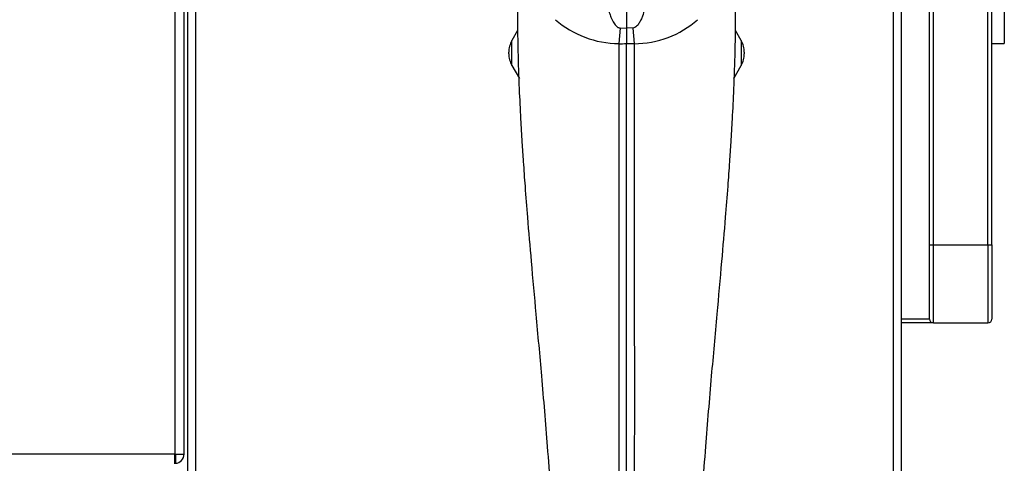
# Model space of a CAD drawing. Header units: millimetres. Extents: x 61 to 344, y 18 to 427.
# Tile 16 of 29: x 150 to 175, y 201 to 213. Entities that reach past the tile are written whole.
import ezdxf

# ---------------------------------------------------------------- set-up
doc = ezdxf.new("R2010")
doc.units = ezdxf.units.MM
doc.layers.add('146338PRO-HÜLLEN', color=7, linetype='Continuous')
doc.layers.add('Standard', color=7, linetype='Continuous')

# ---------------------------------------------------------------- blocks, each defined once
blk = doc.blocks.new('SE')
at = {"layer": '146338PRO-HÜLLEN', "color": 7, "linetype": 'Continuous'}
for p, q in [((153.884, 169.692), (153.884, 246.492)), ((154.084, 169.693), (154.084, 246.492)), ((171.984, 169.693), (171.984, 246.492)), ((172.184, 169.692), (172.184, 246.492)), ((153.548, 246.456), (153.548, 201.628)), ((153.784, 201.628), (153.784, 246.456)), ((172.904, 206.992), (172.904, 223.992)), ((173.004, 206.992), (173.004, 223.992)), ((174.404, 206.992), (174.404, 223.992)), ((174.504, 206.992), (174.504, 223.992)), ((165.134, 213.229), (165.134, 212.557)), ((174.824, 213.095), (174.824, 212.157)), ((162.342, 212.488), (162.195, 212.233)), ((164.974, 212.553), (164.934, 212.153)), ((164.974, 212.553), (165.134, 212.557)), ((165.295, 212.553), (165.134, 212.557)), ((165.134, 212.557), (165.134, 212.156)), ((165.295, 212.553), (165.334, 212.153)), ((168.074, 212.233), (167.927, 212.488)), ((162.195, 211.594), (162.195, 212.233)), ((164.934, 212.153), (164.934, 197.512)), ((165.134, 172.547), (165.134, 212.156)), ((165.134, 212.156), (165.334, 212.153)), ((168.074, 212.233), (168.074, 211.594)), ((174.504, 212.157), (174.824, 212.157)), ((162.114, 211.894), (162.114, 211.933)), ((168.154, 211.933), (168.154, 211.894)), ((162.195, 211.594), (162.385, 211.263)), ((167.883, 211.263), (168.074, 211.594)), ((172.904, 205.092), (172.904, 206.992)), ((172.904, 206.992), (173.004, 206.992)), ((173.004, 206.992), (174.404, 206.992)), ((173.004, 204.992), (173.004, 206.992)), ((174.404, 206.992), (174.404, 204.992)), ((174.404, 206.992), (174.504, 206.992)), ((174.504, 206.992), (174.504, 205.092)), ((172.904, 205.092), (172.184, 205.092)), ((173.004, 204.992), (172.184, 204.992)), ((173.004, 204.992), (174.404, 204.992)), ((153.548, 201.628), (90.02, 201.628)), ((153.548, 201.392), (153.548, 201.628)), ((153.548, 201.628), (153.784, 201.628)), ((153.562, 201.595), (153.562, 201.392))]:
    blk.add_line(p, q, dxfattribs=at)
for centre, radius, start, end in [((164.965, 214.684), 2.531, 229.1993, 269.3138), ((165.32, 214.64), 2.488, 270.3227, 311.1642), ((162.714, 211.933), 0.6, 150, 180), ((164.965, 216.616), 4.464, 269.6093, 272.1771), ((167.554, 211.933), 0.6, 0, 30), ((162.714, 211.894), 0.6, 180, 210), ((167.554, 211.894), 0.6, 330, 0), ((173.004, 205.092), 0.1, 180, 270), ((174.404, 205.092), 0.1, 270, 0), ((153.548, 201.628), 0.036, 270, 293.1311), ((153.548, 201.628), 0.036, 293.1311, 0), ((153.548, 201.628), 0.236, 273.4355, 0), ((153.534, 201.628), 0.236, 270, 273.4355), ((153.548, 201.628), 0.236, 270, 273.4355)]:
    blk.add_arc(centre, radius, start, end, dxfattribs=at)
for points, knots in [([(164.625, 213.229), (164.631, 213.201), (164.643, 213.146), (164.662, 213.066), (164.682, 212.992), (164.703, 212.922), (164.728, 212.851), (164.755, 212.782), (164.787, 212.716), (164.821, 212.66), (164.855, 212.619), (164.886, 212.59), (164.914, 212.571), (164.943, 212.558), (164.964, 212.555), (164.974, 212.553)], [0, 0, 0, 0, 0.108958, 0.211988, 0.30916, 0.400559, 0.486286, 0.590658, 0.682662, 0.763413, 0.83506, 0.881753, 0.923942, 0.962844, 1, 1, 1, 1]), ([(165.643, 213.229), (165.63, 213.166), (165.616, 213.103), (165.583, 212.979), (165.564, 212.917), (165.531, 212.826), (165.519, 212.796), (165.491, 212.737), (165.476, 212.708), (165.44, 212.651), (165.42, 212.624), (165.381, 212.589), (165.366, 212.578), (165.333, 212.561), (165.315, 212.555), (165.295, 212.553)], [0, 0, 0, 0, 0.25, 0.25, 0.5, 0.5, 0.625, 0.625, 0.75, 0.75, 0.875, 0.875, 0.9375, 0.9375, 1, 1, 1, 1]), ([(162.334, 213.113), (162.337, 212.69), (162.342, 212.037), (162.376, 211.053), (162.414, 210.277), (162.45, 209.655), (162.488, 209.081), (162.534, 208.442), (162.6, 207.59), (162.694, 206.496), (162.816, 205.139), (162.96, 203.554), (163.111, 201.751), (163.255, 199.673), (163.296, 198.343), (163.321, 197.512)], [0, 0, 0, 0, 0.073749, 0.135607, 0.185404, 0.223699, 0.255205, 0.295714, 0.346641, 0.419258, 0.506275, 0.607918, 0.724206, 0.854993, 1, 1, 1, 1]), ([(166.948, 197.512), (166.972, 198.343), (167.013, 199.673), (167.158, 201.751), (167.309, 203.554), (167.453, 205.139), (167.575, 206.496), (167.668, 207.59), (167.735, 208.442), (167.781, 209.081), (167.818, 209.655), (167.855, 210.277), (167.893, 211.053), (167.926, 212.037), (167.932, 212.69), (167.934, 213.113)], [0, 0, 0, 0, 0.145007, 0.275794, 0.392082, 0.493725, 0.580742, 0.653359, 0.704286, 0.744795, 0.776301, 0.814596, 0.864393, 0.926251, 1, 1, 1, 1]), ([(165.334, 212.153), (165.334, 212.034), (165.334, 211.797), (165.334, 211.441), (165.334, 211.083), (165.334, 210.724), (165.334, 210.364), (165.334, 210.003), (165.334, 209.641), (165.334, 209.277), (165.334, 208.913), (165.334, 208.547), (165.334, 208.18), (165.334, 207.813), (165.334, 207.444), (165.334, 207.074), (165.334, 206.704), (165.334, 206.333), (165.334, 205.96), (165.334, 205.587), (165.334, 205.213), (165.334, 204.807), (165.335, 204.27), (165.335, 203.505), (165.335, 202.442), (165.334, 201.267), (165.334, 200.12), (165.334, 199.142), (165.334, 198.286), (165.334, 197.756), (165.334, 197.512)], [0, 0, 0, 0, 0.0242, 0.048487, 0.072862, 0.097324, 0.121873, 0.146507, 0.171228, 0.196035, 0.220926, 0.245903, 0.270963, 0.296108, 0.321336, 0.346646, 0.372034, 0.39749, 0.423006, 0.448587, 0.474243, 0.499985, 0.531997, 0.584333, 0.656991, 0.749965, 0.824974, 0.891651, 0.949992, 1, 1, 1, 1])]:
    blk.add_open_spline(points, degree=3, knots=knots, dxfattribs=at)

msp = doc.modelspace()

# ---------------------------------------------------------------- block references
at = {"layer": 'Standard'}
msp.add_blockref('SE', (0, 0), dxfattribs=at)

doc.saveas('drawing.dxf')
